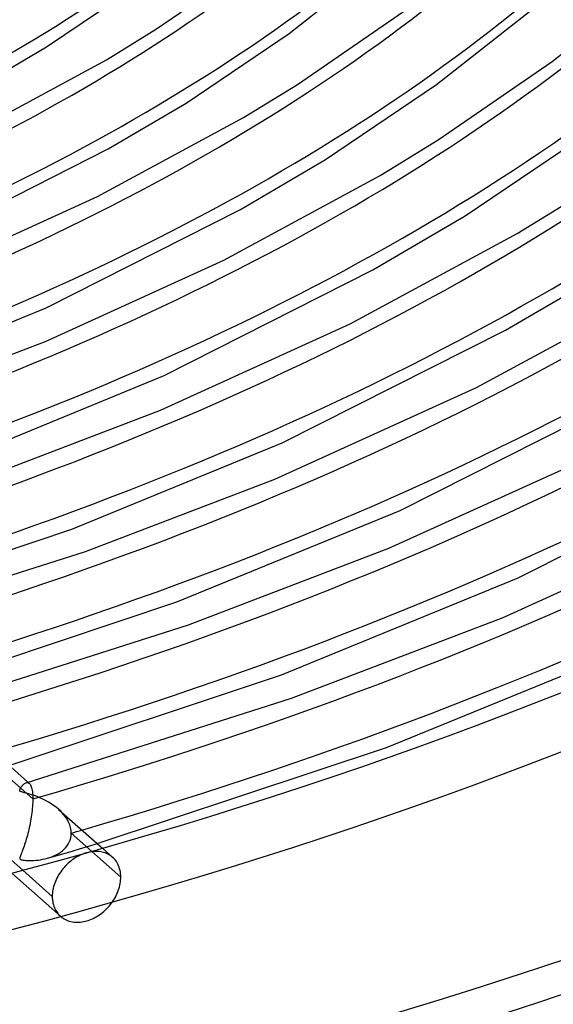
# Model space of a CAD drawing. Header units: millimetres. Extents: x -749 to 749, y -776 to 793.
# Tile 34 of 76: x 213 to 281, y 303 to 428. Entities that reach past the tile are written whole.
import ezdxf

# ---------------------------------------------------------------- set-up
doc = ezdxf.new("R2010")
doc.units = ezdxf.units.MM
doc.layers.add('HIDDEN', color=7, linetype='Continuous')
doc.layers.add('THICK', color=7, linetype='Continuous')

msp = doc.modelspace()

# ---------------------------------------------------------------- linework, layer by layer
at = {"layer": 'HIDDEN'}
for p, q in [((214.55, 329.12), (208.26, 334.7)), ((213.71, 331.19), (213.78, 331.21)), ((213.78, 331.21), (213.85, 331.21)), ((213.85, 331.21), (213.92, 331.2)), ((213.92, 331.2), (213.98, 331.19)), ((213.94, 331.26), (214.11, 331.11)), ((213.98, 331.19), (214.04, 331.15)), ((214.04, 331.15), (214.1, 331.11)), ((214.1, 331.11), (214.16, 331.05)), ((214.16, 331.05), (214.21, 330.98)), ((214.21, 330.98), (214.26, 330.9)), ((214.26, 330.9), (214.31, 330.8)), ((214.31, 330.8), (214.36, 330.68)), ((214.36, 330.68), (214.4, 330.55)), ((214.4, 330.55), (214.44, 330.4)), ((214.44, 330.4), (214.47, 330.23)), ((214.47, 330.23), (214.5, 330.04)), ((214.5, 330.04), (214.52, 329.84)), ((214.52, 329.84), (214.54, 329.62)), ((214.54, 329.62), (214.55, 329.38)), ((214.55, 329.38), (214.55, 329.12)), ((214.51, 328.16), (214.49, 327.9)), ((214.53, 328.41), (214.51, 328.16)), ((214.54, 328.66), (214.53, 328.41)), ((214.55, 328.89), (214.54, 328.66)), ((214.55, 329.12), (214.55, 328.89)), ((214.36, 326.83), (214.31, 326.56)), ((214.4, 327.1), (214.36, 326.83)), ((214.43, 327.37), (214.4, 327.1)), ((214.46, 327.64), (214.43, 327.37)), ((214.49, 327.9), (214.46, 327.64)), ((218.14, 327.51), (217.82, 327.81)), ((218.43, 327.2), (218.14, 327.51)), ((218.69, 326.87), (218.43, 327.2)), ((218.91, 326.54), (218.69, 326.87)), ((214.11, 325.5), (214.05, 325.24)), ((214.16, 325.76), (214.11, 325.5)), ((214.22, 326.03), (214.16, 325.76)), ((214.27, 326.29), (214.22, 326.03)), ((214.31, 326.56), (214.27, 326.29)), ((219.1, 326.19), (218.91, 326.54)), ((219.25, 325.83), (219.1, 326.19)), ((219.36, 325.48), (219.25, 325.83)), ((219.43, 325.12), (219.36, 325.48)), ((213.79, 324.24), (213.72, 324)), ((213.86, 324.48), (213.79, 324.24)), ((213.92, 324.73), (213.86, 324.48)), ((213.99, 324.98), (213.92, 324.73)), ((214.05, 325.24), (213.99, 324.98)), ((219.3, 323.89), (219.38, 324.17)), ((219.38, 324.17), (219.43, 324.47)), ((219.45, 324.77), (219.43, 325.12)), ((219.43, 324.47), (219.45, 324.77)), ((225.74, 319.19), (219.45, 324.77)), ((213.44, 323.1), (213.36, 322.89)), ((213.51, 323.32), (213.44, 323.1)), ((213.58, 323.54), (213.51, 323.32)), ((213.65, 323.77), (213.58, 323.54)), ((213.72, 324), (213.65, 323.77)), ((218.53, 322.72), (218.72, 322.92)), ((218.72, 322.92), (218.9, 323.14)), ((218.9, 323.14), (219.06, 323.37)), ((219.06, 323.37), (219.19, 323.62)), ((219.19, 323.62), (219.3, 323.89)), ((220.63, 322.81), (221.69, 323.12)), ((221.69, 323.12), (222.75, 323.44)), ((212.9, 321.67), (212.89, 321.6)), ((212.93, 321.77), (212.9, 321.67)), ((212.97, 321.88), (212.93, 321.77)), ((213.02, 322), (212.97, 321.88)), ((213.07, 322.15), (213.02, 322)), ((213.14, 322.31), (213.07, 322.15)), ((213.21, 322.5), (213.14, 322.31)), ((213.29, 322.69), (213.21, 322.5)), ((213.36, 322.89), (213.29, 322.69)), ((216.43, 321.59), (217.47, 321.89)), ((216.43, 321.59), (216.74, 321.69)), ((216.74, 321.69), (217.04, 321.8)), ((217.04, 321.8), (217.32, 321.92)), ((217.32, 321.92), (217.6, 322.05)), ((217.47, 321.89), (218.52, 322.19)), ((217.6, 322.05), (217.85, 322.2)), ((217.85, 322.2), (218.09, 322.36)), ((218.09, 322.36), (218.32, 322.53)), ((218.32, 322.53), (218.53, 322.72)), ((218.52, 322.19), (219.57, 322.5)), ((219.57, 322.5), (220.63, 322.81)), ((220.16, 321.76), (219.96, 321.64)), ((220.37, 321.87), (220.16, 321.76)), ((220.57, 321.97), (220.37, 321.87)), ((220.77, 322.06), (220.57, 321.97)), ((220.98, 322.14), (220.77, 322.06)), ((221.18, 322.22), (220.98, 322.14)), ((221.38, 322.28), (221.18, 322.22)), ((221.58, 322.33), (221.38, 322.28)), ((221.78, 322.37), (221.58, 322.33)), ((221.99, 322.41), (221.78, 322.37)), ((222.19, 322.43), (221.99, 322.41)), ((222.39, 322.45), (222.19, 322.43)), ((222.6, 322.45), (222.39, 322.45)), ((222.8, 322.45), (222.6, 322.45)), ((222.99, 322.43), (222.8, 322.45)), ((223.19, 322.41), (222.99, 322.43)), ((223.38, 322.37), (223.19, 322.41)), ((223.56, 322.32), (223.38, 322.37)), ((223.4, 322.86), (224.71, 321.7)), ((223.74, 322.26), (223.56, 322.32)), ((223.91, 322.2), (223.74, 322.26)), ((224.08, 322.12), (223.91, 322.2)), ((224.23, 322.04), (224.08, 322.12)), ((224.38, 321.95), (224.23, 322.04)), ((224.52, 321.85), (224.38, 321.95)), ((224.66, 321.74), (224.52, 321.85)), ((224.8, 321.61), (224.66, 321.74)), ((212.89, 321.6), (212.89, 321.54)), ((212.89, 321.54), (212.91, 321.5)), ((212.91, 321.5), (212.94, 321.46)), ((212.94, 321.46), (213, 321.42)), ((213, 321.42), (213.08, 321.39)), ((213.08, 321.39), (213.2, 321.37)), ((213.2, 321.37), (213.33, 321.34)), ((213.33, 321.34), (213.49, 321.33)), ((213.49, 321.33), (213.69, 321.31)), ((213.69, 321.31), (213.91, 321.3)), ((213.91, 321.3), (214.15, 321.29)), ((214.15, 321.29), (214.41, 321.29)), ((214.41, 321.29), (214.68, 321.31)), ((214.68, 321.31), (214.96, 321.32)), ((214.96, 321.32), (215.25, 321.35)), ((215.25, 321.35), (215.54, 321.39)), ((215.54, 321.39), (215.83, 321.45)), ((215.83, 321.45), (216.13, 321.51)), ((216.13, 321.51), (216.43, 321.59)), ((218.53, 320.41), (218.38, 320.23)), ((218.68, 320.58), (218.53, 320.41)), ((218.85, 320.75), (218.68, 320.58)), ((219.02, 320.92), (218.85, 320.75)), ((219.2, 321.08), (219.02, 320.92)), ((219.38, 321.23), (219.2, 321.08)), ((219.57, 321.37), (219.38, 321.23)), ((219.77, 321.51), (219.57, 321.37)), ((219.96, 321.64), (219.77, 321.51)), ((224.93, 321.47), (224.8, 321.61)), ((225.06, 321.33), (224.93, 321.47)), ((225.18, 321.17), (225.06, 321.33)), ((225.28, 321), (225.18, 321.17)), ((225.38, 320.82), (225.28, 321)), ((225.46, 320.63), (225.38, 320.82)), ((225.54, 320.44), (225.46, 320.63)), ((225.6, 320.24), (225.54, 320.44)), ((211.9, 319.69), (218.07, 314.22)), ((213.28, 320.06), (217.03, 316.74)), ((217.73, 319.27), (217.62, 319.07)), ((217.84, 319.48), (217.73, 319.27)), ((217.97, 319.68), (217.84, 319.48)), ((218.1, 319.87), (217.97, 319.68)), ((218.24, 320.05), (218.1, 319.87)), ((218.38, 320.23), (218.24, 320.05)), ((225.65, 320.04), (225.6, 320.24)), ((225.69, 319.83), (225.65, 320.04)), ((225.72, 319.62), (225.69, 319.83)), ((225.73, 319.4), (225.72, 319.62)), ((225.74, 319.19), (225.73, 319.4)), ((225.74, 318.99), (225.74, 319.19)), ((217.2, 317.99), (217.15, 317.78)), ((217.27, 318.21), (217.2, 317.99)), ((217.34, 318.43), (217.27, 318.21)), ((217.42, 318.64), (217.34, 318.43)), ((217.52, 318.86), (217.42, 318.64)), ((217.62, 319.07), (217.52, 318.86)), ((225.5, 317.71), (225.57, 317.93)), ((225.57, 317.93), (225.62, 318.15)), ((225.62, 318.15), (225.66, 318.36)), ((225.66, 318.36), (225.7, 318.58)), ((225.7, 318.58), (225.72, 318.79)), ((225.72, 318.79), (225.74, 318.99)), ((217.05, 317.14), (217.03, 316.94)), ((217.03, 316.94), (217.03, 316.74)), ((217.03, 316.74), (217.03, 316.52)), ((217.07, 317.35), (217.05, 317.14)), ((217.1, 317.56), (217.07, 317.35)), ((217.15, 317.78), (217.1, 317.56)), ((224.93, 316.44), (225.05, 316.65)), ((225.05, 316.65), (225.16, 316.85)), ((225.16, 316.85), (225.26, 317.07)), ((225.26, 317.07), (225.35, 317.28)), ((225.35, 317.28), (225.43, 317.5)), ((225.43, 317.5), (225.5, 317.71)), ((217.03, 316.52), (217.05, 316.31)), ((217.05, 316.31), (217.08, 316.1)), ((217.08, 316.1), (217.12, 315.89)), ((217.12, 315.89), (217.17, 315.68)), ((217.17, 315.68), (217.23, 315.48)), ((217.23, 315.48), (217.31, 315.29)), ((224.1, 315.33), (224.26, 315.5)), ((224.26, 315.5), (224.41, 315.68)), ((224.41, 315.68), (224.55, 315.86)), ((224.55, 315.86), (224.68, 316.05)), ((224.68, 316.05), (224.81, 316.24)), ((224.81, 316.24), (224.93, 316.44)), ((217.31, 315.29), (217.39, 315.1)), ((217.39, 315.1), (217.49, 314.93)), ((217.49, 314.93), (217.6, 314.76)), ((217.6, 314.76), (217.72, 314.6)), ((217.72, 314.6), (217.84, 314.44)), ((217.84, 314.44), (217.98, 314.3)), ((217.98, 314.3), (218.12, 314.18)), ((218.12, 314.18), (218.26, 314.07)), ((222.43, 314.04), (222.63, 314.15)), ((222.63, 314.15), (222.83, 314.27)), ((222.83, 314.27), (223.03, 314.4)), ((223.03, 314.4), (223.22, 314.54)), ((223.22, 314.54), (223.41, 314.68)), ((223.41, 314.68), (223.59, 314.83)), ((223.59, 314.83), (223.77, 314.99)), ((223.77, 314.99), (223.94, 315.16)), ((223.94, 315.16), (224.1, 315.33)), ((218.26, 314.07), (218.4, 313.97)), ((218.4, 313.97), (218.55, 313.87)), ((218.55, 313.87), (218.71, 313.79)), ((218.71, 313.79), (218.87, 313.71)), ((218.87, 313.71), (219.05, 313.65)), ((219.05, 313.65), (219.23, 313.59)), ((219.23, 313.59), (219.41, 313.54)), ((219.41, 313.54), (219.6, 313.5)), ((219.6, 313.5), (219.8, 313.47)), ((219.8, 313.47), (220, 313.46)), ((220, 313.46), (220.2, 313.45)), ((220.2, 313.45), (220.4, 313.46)), ((220.4, 313.46), (220.6, 313.47)), ((220.6, 313.47), (220.81, 313.5)), ((220.81, 313.5), (221.01, 313.53)), ((221.01, 313.53), (221.21, 313.57)), ((221.21, 313.57), (221.41, 313.63)), ((221.41, 313.63), (221.61, 313.69)), ((221.61, 313.69), (221.82, 313.76)), ((221.82, 313.76), (222.02, 313.84)), ((222.02, 313.84), (222.22, 313.93)), ((222.22, 313.93), (222.43, 314.04))]:
    msp.add_line(p, q, dxfattribs=at)
for centre, major_axis, start_param, end_param in [((0, 514.42), (-456, 0), 0, 2.617994), ((0, 514.41), (-268.61, 0), 2.102539, 2.617994), ((0, 514.41), (-291.41, 0), 2.101082, 2.617994), ((0, 514.41), (-314.21, 0), 2.099837, 2.617994), ((0, 514.41), (-337.01, 0), 2.09876, 2.617994), ((0, 514.41), (-359.81, 0), 2.09782, 2.617994), ((0, 514.41), (-382.61, 0), 2.096992, 2.617994), ((0, 514.41), (-405.41, 0), 2.096257, 2.617994), ((0, 514.41), (-428.21, 0), 2.0956, 2.617994), ((0, 514.41), (438.19, 0), -1.046259, -1.042691)]:
    msp.add_ellipse(centre, major_axis=major_axis, ratio=0.5, start_param=start_param, end_param=end_param, dxfattribs=at)
at = {"layer": 'THICK'}
for p, q in [((230.29, 427), (242.8, 435.58)), ((247.17, 426.42), (259.96, 436.54)), ((216.29, 424.72), (228.44, 432.91)), ((280.61, 422.84), (292.91, 432.68)), ((265.91, 419.93), (279.7, 430.84)), ((248.21, 419.95), (261.71, 429.21)), ((223.91, 423.09), (230.29, 427)), ((234.04, 417.56), (247.17, 426.42)), ((207.29, 419.42), (216.29, 424.72)), ((206.73, 413.77), (223.91, 423.09)), ((266.13, 412.9), (280.61, 422.84)), ((241.33, 415.73), (248.21, 419.95)), ((251.79, 410.41), (265.91, 419.93)), ((224.13, 411.74), (234.04, 417.56)), ((222.79, 405.68), (241.33, 415.73)), ((269.54, 403.25), (284.65, 413.43)), ((258.74, 408.37), (266.13, 412.9)), ((201.24, 400.13), (224.13, 411.74)), ((240.97, 404.06), (251.79, 410.41)), ((238.86, 397.59), (258.74, 408.37)), ((201.72, 396.11), (222.79, 405.68)), ((276.16, 401.01), (284.05, 405.85)), ((216.24, 391.55), (240.97, 404.06)), ((257.82, 396.38), (269.54, 403.25)), ((254.92, 389.5), (276.16, 401.01)), ((216.25, 387.33), (238.86, 397.59)), ((231.25, 382.96), (257.82, 396.38)), ((274.66, 388.7), (287.29, 396.1)), ((270.99, 381.41), (293.57, 393.66)), ((192.87, 381.91), (216.24, 391.55)), ((230.79, 378.55), (254.92, 389.5)), ((246.26, 374.38), (274.66, 388.7)), ((195.03, 379.22), (216.25, 387.33)), ((206.2, 372.66), (231.25, 382.96)), ((245.32, 369.76), (270.99, 381.41)), ((261.27, 365.8), (291.51, 381.02)), ((208.14, 369.9), (230.79, 378.55)), ((219.53, 363.41), (246.26, 374.38)), ((259.85, 360.98), (287.05, 373.32)), ((276.29, 357.22), (308.36, 373.35)), ((221.25, 360.57), (245.32, 369.76)), ((232.87, 354.16), (261.27, 365.8)), ((274.39, 352.19), (303.12, 365.23)), ((189.16, 353.24), (219.53, 363.41)), ((191.34, 351.06), (221.25, 360.57)), ((234.36, 351.25), (259.85, 360.98)), ((246.2, 344.91), (276.29, 357.22)), ((200.36, 343.31), (232.87, 354.16)), ((247.47, 341.92), (274.39, 352.19)), ((202.53, 341.13), (234.36, 351.25)), ((259.55, 335.67), (291.3, 348.64)), ((211.55, 333.37), (246.2, 344.91)), ((213.72, 331.19), (247.47, 341.92)), ((206.64, 337.73), (213.94, 331.26)), ((222.75, 323.44), (259.55, 335.67)), ((212.94, 330.38), (212.96, 330.44)), ((212.96, 330.44), (213, 330.5)), ((213, 330.5), (213.03, 330.56)), ((213.03, 330.56), (213.08, 330.63)), ((213.08, 330.63), (213.13, 330.7)), ((213.13, 330.7), (213.18, 330.77)), ((213.18, 330.77), (213.24, 330.84)), ((213.24, 330.84), (213.3, 330.91)), ((213.3, 330.91), (213.37, 330.97)), ((213.37, 330.97), (213.44, 331.03)), ((213.44, 331.03), (213.51, 331.09)), ((213.51, 331.09), (213.58, 331.13)), ((213.58, 331.13), (213.65, 331.17)), ((213.65, 331.17), (213.71, 331.19)), ((212.89, 330.23), (212.9, 330.28)), ((212.89, 330.19), (212.89, 330.23)), ((212.9, 330.15), (212.89, 330.19)), ((212.9, 330.28), (212.91, 330.33)), ((212.92, 330.12), (212.9, 330.15)), ((212.91, 330.33), (212.94, 330.38)), ((212.95, 330.09), (212.92, 330.12)), ((213, 330.06), (212.95, 330.09)), ((213.06, 330.04), (213, 330.06)), ((213.14, 330.01), (213.06, 330.04)), ((213.27, 329.97), (213.14, 330.01)), ((213.47, 329.92), (213.27, 329.97)), ((213.74, 329.85), (213.47, 329.92)), ((214.05, 329.77), (213.74, 329.85)), ((214.39, 329.66), (214.05, 329.77)), ((214.74, 329.55), (214.39, 329.66)), ((215.1, 329.42), (214.74, 329.55)), ((215.46, 329.27), (215.1, 329.42)), ((215.82, 329.11), (215.46, 329.27)), ((216.17, 328.93), (215.82, 329.11)), ((216.53, 328.73), (216.17, 328.93)), ((216.87, 328.52), (216.53, 328.73)), ((217.2, 328.3), (216.87, 328.52)), ((217.52, 328.06), (217.2, 328.3)), ((217.82, 327.81), (217.52, 328.06)), ((217.83, 327.8), (223.4, 322.86)), ((210.74, 322.32), (213.28, 320.06))]:
    msp.add_line(p, q, dxfattribs=at)
for centre, major_axis, start_param, end_param in [((0, 518.75), (506, 0), -3.141592, -0.523599), ((0, 518.75), (-451, 0), 0, 2.617994), ((0, 514.42), (-506, 0), 0, 2.617994), ((0, 514.41), (255.79, 0), -1.032009, -0.523599), ((0, 514.41), (278.59, 0), -1.034109, -0.523599), ((0, 514.41), (301.39, 0), -1.035892, -0.523599), ((0, 514.41), (324.19, 0), -1.037424, -0.523599), ((0, 514.41), (346.99, 0), -1.038754, -0.523599), ((0, 514.41), (369.79, 0), -1.03992, -0.523599), ((0, 514.41), (392.59, 0), -1.040951, -0.523599), ((0, 514.41), (415.39, 0), -1.041869, -0.523599), ((0, 514.41), (438.19, 0), -1.042691, -0.523599)]:
    msp.add_ellipse(centre, major_axis=major_axis, ratio=0.5, start_param=start_param, end_param=end_param, dxfattribs=at)

doc.saveas('drawing.dxf')
